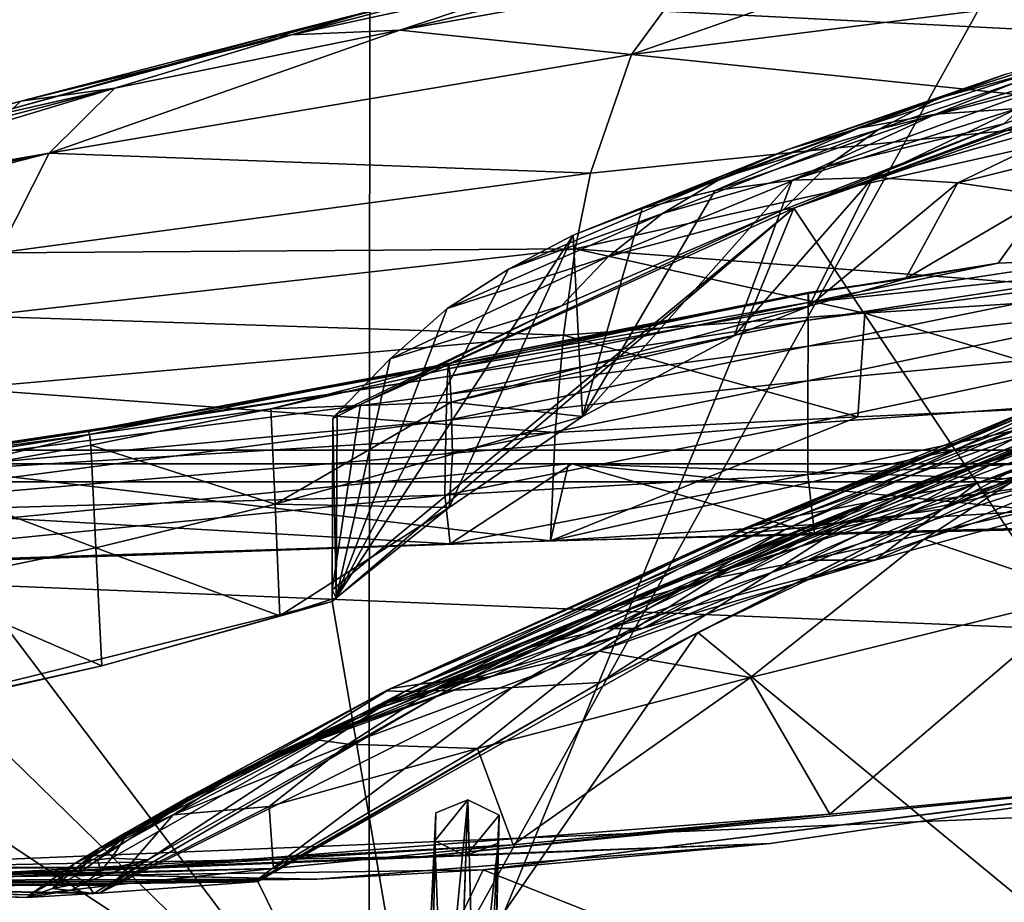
# Model space of a CAD drawing. Header units: metres. Extents: x 0 to 804, y -808 to 0.
# Tile 66 of 92: x 199 to 253, y -75 to -27. Entities that reach past the tile are written whole.
import ezdxf

# ---------------------------------------------------------------- set-up
doc = ezdxf.new("R2010")
doc.units = ezdxf.units.M

msp = doc.modelspace()

# ---------------------------------------------------------------- linework, layer by layer
at = {"layer": 'None0'}
for points in [[(743.104004, -37.838261, 2063.059814), (745.330872, -34.448139, 2063.059814), (34.402058, -4.519207, 2063.059814)], [(745.330872, -34.448139, 2063.059814), (748.720947, -32.221325, 2063.059814), (34.402058, -4.519207, 2063.059814)], [(34.402058, -4.519207, 2063.059814), (748.720947, -32.221325, 2063.059814), (788.402039, -4.519207, 2063.059814)], [(34.402058, -4.519207, 2063.059814), (64.544334, -51.518902, 2063.059814), (737.401917, -51.518902, 2063.059814)], [(743.104004, -37.838261, 2063.059814), (34.402058, -4.519207, 2063.059814), (737.401917, -51.518902, 2063.059814)], [(788.402039, -4.519207, 163.059708), (748.720947, -32.221325, 163.059708), (34.402058, -4.519207, 163.059708)], [(748.720947, -32.221325, 163.059708), (745.330872, -34.448139, 163.059708), (34.402058, -4.519207, 163.059708)], [(34.402058, -4.519207, 163.059708), (745.330872, -34.448139, 163.059708), (743.104004, -37.838261, 163.059708)], [(34.402058, -4.519207, 163.059708), (743.104004, -37.838261, 163.059708), (737.401917, -51.518902, 163.059708)], [(737.401917, -51.518902, 163.059708), (64.544334, -51.518902, 163.059708), (34.402058, -4.519207, 163.059708)], [(218.649078, -26.763483, 1607.814331), (218.58223, -86.707924, 1606.244751), (256.348969, -18.718821, 1608.025146)], [(218.58223, -86.707924, 1606.244751), (277.718262, -94.654442, 1606.036621), (256.348969, -18.718821, 1608.025146)], [(235.975647, -24.98777, 1823.203125), (251.745193, -22.545198, 1824.050781), (232.963272, -29.139597, 1876.826904)], [(251.745193, -22.545198, 1824.050781), (265.124786, -25.040169, 1878.77002), (232.963272, -29.139597, 1876.826904)], [(229.278351, -24.819016, 1715.249512), (239.751648, -23.093576, 1769.477905), (220.290787, -27.794302, 1822.262939)], [(220.290787, -27.794302, 1822.262939), (239.751648, -23.093576, 1769.477905), (235.975647, -24.98777, 1823.203125)], [(213.052689, -28.184273, 1609.904419), (227.079117, -24.69672, 1610.106323), (214.364761, -28.054518, 1714.703613)], [(227.079117, -24.69672, 1610.106323), (213.052689, -28.184273, 1609.904419), (218.649078, -26.763483, 1607.814331)], [(227.079117, -24.69672, 1610.106323), (229.278351, -24.819016, 1715.249512), (214.364761, -28.054518, 1714.703613)], [(214.364761, -28.054518, 1714.703613), (229.278351, -24.819016, 1715.249512), (220.290787, -27.794302, 1822.262939)], [(235.975647, -24.98777, 1823.203125), (232.963272, -29.139597, 1876.826904), (220.290787, -27.794302, 1822.262939)], [(232.963272, -29.139597, 1876.826904), (265.124786, -25.040169, 1878.77002), (263.336761, -32.278755, 1932.462891)], [(267.435608, -28.200781, 618.244812), (241.829666, -37.533306, 618.489197), (277.596069, -25.002136, 615.500366)], [(241.829666, -37.533306, 618.489197), (265.549408, -28.684767, 615.678772), (277.596069, -25.002136, 615.500366)], [(218.649078, -26.763483, 1607.814331), (181.734879, -37.897289, 1607.522339), (218.58223, -86.707924, 1606.244751)], [(218.649078, -26.763483, 1607.814331), (199.112656, -32.082222, 1609.683472), (181.734879, -37.897289, 1607.522339)], [(213.052689, -28.184273, 1609.904419), (199.112656, -32.082222, 1609.683472), (218.649078, -26.763483, 1607.814331)], [(204.697021, -30.963556, 1821.230225), (220.290787, -27.794302, 1822.262939), (201.103622, -34.517273, 1874.442505)], [(220.290787, -27.794302, 1822.262939), (232.963272, -29.139597, 1876.826904), (201.103622, -34.517273, 1874.442505)], [(214.364761, -28.054518, 1714.703613), (220.290787, -27.794302, 1822.262939), (204.697021, -30.963556, 1821.230225)], [(258.411804, -29.125168, 563.822021), (249.718109, -31.540806, 538.051392), (261.740234, -27.692135, 537.606567)], [(261.740234, -27.692135, 537.606567), (249.718109, -31.540806, 538.051392), (253.372681, -30.22637, 512.078308)], [(199.112656, -32.082222, 1609.683472), (213.052689, -28.184273, 1609.904419), (199.558136, -31.681221, 1714.107422)], [(213.052689, -28.184273, 1609.904419), (214.364761, -28.054518, 1714.703613), (199.558136, -31.681221, 1714.107422)], [(199.558136, -31.681221, 1714.107422), (214.364761, -28.054518, 1714.703613), (204.697021, -30.963556, 1821.230225)], [(241.829666, -37.533306, 618.489197), (267.435608, -28.200781, 618.244812), (280.103149, -94.914627, 619.99176)], [(241.829666, -37.533306, 618.489197), (253.32074, -32.92218, 615.881531), (265.549408, -28.684767, 615.678772)], [(257.423431, -29.286085, 486.218231), (249.578598, -32.402069, 461.312286), (261.868958, -28.725321, 460.475372)], [(261.868958, -28.725321, 460.475372), (249.578598, -32.402069, 461.312286), (254.076324, -32.091755, 435.765167)], [(265.549408, -28.684767, 615.678772), (253.32074, -32.92218, 615.881531), (255.561829, -30.893574, 590.153748)], [(201.103622, -34.517273, 1874.442505), (232.963272, -29.139597, 1876.826904), (230.716278, -35.62178, 1930.227783)], [(232.963272, -29.139597, 1876.826904), (263.336761, -32.278755, 1932.462891), (230.716278, -35.62178, 1930.227783)], [(253.372681, -30.22637, 512.078308), (245.386581, -33.158413, 486.960266), (257.423431, -29.286085, 486.218231)], [(257.423431, -29.286085, 486.218231), (245.386581, -33.158413, 486.960266), (249.578598, -32.402069, 461.312286)], [(255.561829, -30.893574, 590.153748), (246.461044, -33.224522, 564.132813), (258.411804, -29.125168, 563.822021)], [(258.411804, -29.125168, 563.822021), (246.461044, -33.224522, 564.132813), (249.718109, -31.540806, 538.051392)], [(249.718109, -31.540806, 538.051392), (241.50145, -34.316963, 512.705444), (253.372681, -30.22637, 512.078308)], [(253.372681, -30.22637, 512.078308), (241.50145, -34.316963, 512.705444), (245.386581, -33.158413, 486.960266)], [(201.103622, -34.517273, 1874.442505), (171.586929, -39.607418, 1845.257935), (204.697021, -30.963556, 1821.230225)], [(171.586929, -39.607418, 1845.257935), (189.200775, -34.494038, 1820.105103), (204.697021, -30.963556, 1821.230225)], [(204.697021, -30.963556, 1821.230225), (189.200775, -34.494038, 1820.105103), (199.558136, -31.681221, 1714.107422)], [(253.32074, -32.92218, 615.881531), (243.602676, -35.272408, 590.318176), (255.561829, -30.893574, 590.153748)], [(255.561829, -30.893574, 590.153748), (243.602676, -35.272408, 590.318176), (246.461044, -33.224522, 564.132813)], [(189.200775, -34.494038, 1820.105103), (184.868225, -35.696545, 1713.461182), (199.558136, -31.681221, 1714.107422)], [(199.558136, -31.681221, 1714.107422), (184.868225, -35.696545, 1713.461182), (199.112656, -32.082222, 1609.683472)], [(246.461044, -33.224522, 564.132813), (237.92395, -35.874908, 538.545532), (249.718109, -31.540806, 538.051392)], [(249.718109, -31.540806, 538.051392), (237.92395, -35.874908, 538.545532), (241.50145, -34.316963, 512.705444)], [(230.716278, -35.62178, 1930.227783), (263.336761, -32.278755, 1932.462891), (229.880264, -39.752583, 1956.806641)], [(263.336761, -32.278755, 1932.462891), (262.230164, -42.215172, 1985.746338), (229.880264, -39.752583, 1956.806641)], [(249.578598, -32.402069, 461.312286), (241.742996, -36.001438, 437.958038), (254.076324, -32.091755, 435.765167)], [(254.076324, -32.091755, 435.765167), (241.742996, -36.001438, 437.958038), (246.167831, -35.85994, 412.487915)], [(254.076324, -32.091755, 435.765167), (246.167831, -35.85994, 412.487915), (258.878021, -32.257198, 410.323669)], [(246.167831, -35.85994, 412.487915), (250.809601, -36.141037, 387.058319), (258.878021, -32.257198, 410.323669)], [(258.878021, -32.257198, 410.323669), (250.809601, -36.141037, 387.058319), (263.981689, -32.890076, 384.991852)], [(245.386581, -33.158413, 486.960266), (237.535645, -36.559338, 463.460327), (249.578598, -32.402069, 461.312286)], [(249.578598, -32.402069, 461.312286), (237.535645, -36.559338, 463.460327), (241.742996, -36.001438, 437.958038)], [(241.50145, -34.316963, 512.705444), (233.546188, -37.553387, 488.983032), (245.386581, -33.158413, 486.960266)], [(245.386581, -33.158413, 486.960266), (233.546188, -37.553387, 488.983032), (237.535645, -36.559338, 463.460327)], [(243.602676, -35.272408, 590.318176), (234.654755, -37.8297, 564.478149), (246.461044, -33.224522, 564.132813)], [(246.461044, -33.224522, 564.132813), (234.654755, -37.8297, 564.478149), (237.92395, -35.874908, 538.545532)], [(253.32074, -32.92218, 615.881531), (241.248566, -37.618626, 616.103516), (243.602676, -35.272408, 590.318176)], [(241.248566, -37.618626, 616.103516), (253.32074, -32.92218, 615.881531), (241.829666, -37.533306, 618.489197)], [(250.809601, -36.141037, 387.058319), (255.667648, -36.853851, 361.677277), (263.981689, -32.890076, 384.991852)], [(237.92395, -35.874908, 538.545532), (229.774948, -39.008373, 514.513794), (241.50145, -34.316963, 512.705444)], [(241.50145, -34.316963, 512.705444), (229.774948, -39.008373, 514.513794), (233.546188, -37.553387, 488.983032)], [(167.797928, -43.065769, 1897.9552), (169.583389, -41.164787, 1871.617065), (201.103622, -34.517273, 1874.442505)], [(167.797928, -43.065769, 1897.9552), (201.103622, -34.517273, 1874.442505), (198.339661, -39.971333, 1927.494385)], [(169.583389, -41.164787, 1871.617065), (171.586929, -39.607418, 1845.257935), (201.103622, -34.517273, 1874.442505)], [(201.103622, -34.517273, 1874.442505), (230.716278, -35.62178, 1930.227783), (198.339661, -39.971333, 1927.494385)], [(241.248566, -37.618626, 616.103516), (231.694473, -40.178661, 590.501038), (243.602676, -35.272408, 590.318176)], [(243.602676, -35.272408, 590.318176), (231.694473, -40.178661, 590.501038), (234.654755, -37.8297, 564.478149)], [(230.716278, -35.62178, 1930.227783), (229.880264, -39.752583, 1956.806641), (198.339661, -39.971333, 1927.494385)], [(234.654755, -37.8297, 564.478149), (226.220749, -40.867779, 540.050842), (237.92395, -35.874908, 538.545532)], [(237.92395, -35.874908, 538.545532), (226.220749, -40.867779, 540.050842), (229.774948, -39.008373, 514.513794)], [(238.570755, -44.518494, 456.513367), (241.742996, -36.001438, 437.958038), (230.268311, -48.916824, 510.466858)], [(241.742996, -36.001438, 437.958038), (237.535645, -36.559338, 463.460327), (230.268311, -48.916824, 510.466858)], [(242.681915, -42.896, 431.963501), (246.167831, -35.85994, 412.487915), (238.570755, -44.518494, 456.513367)], [(246.167831, -35.85994, 412.487915), (241.742996, -36.001438, 437.958038), (238.570755, -44.518494, 456.513367)], [(250.809601, -36.141037, 387.058319), (246.167831, -35.85994, 412.487915), (242.681915, -42.896, 431.963501)], [(230.268311, -48.916824, 510.466858), (237.535645, -36.559338, 463.460327), (233.546188, -37.553387, 488.983032)], [(247.93425, -41.389259, 402.273071), (250.809601, -36.141037, 387.058319), (242.681915, -42.896, 431.963501)], [(255.667648, -36.853851, 361.677277), (250.809601, -36.141037, 387.058319), (247.93425, -41.389259, 402.273071)], [(253.009842, -40.549961, 375.109833), (255.667648, -36.853851, 361.677277), (247.93425, -41.389259, 402.273071)], [(253.009842, -40.549961, 375.109833), (258.345215, -40.327885, 347.947815), (255.667648, -36.853851, 361.677277)], [(221.425644, -87.165344, 619.788818), (216.586395, -59.037418, 619.052307), (241.829666, -37.533306, 618.489197)], [(241.829666, -37.533306, 618.489197), (216.586395, -59.037418, 619.052307), (216.588089, -58.401325, 619.035645)], [(218.138321, -48.277084, 618.770508), (241.829666, -37.533306, 618.489197), (216.588089, -58.401325, 619.035645)], [(218.138321, -48.277084, 618.770508), (241.248566, -37.618626, 616.103516), (241.829666, -37.533306, 618.489197)], [(229.121277, -42.873604, 616.348938), (241.248566, -37.618626, 616.103516), (218.138321, -48.277084, 618.770508)], [(280.103149, -94.914627, 619.99176), (221.425644, -87.165344, 619.788818), (241.829666, -37.533306, 618.489197)], [(241.248566, -37.618626, 616.103516), (229.121277, -42.873604, 616.348938), (231.694473, -40.178661, 590.501038)], [(230.268311, -48.916824, 510.466858), (233.546188, -37.553387, 488.983032), (229.774948, -39.008373, 514.513794)], [(181.734879, -37.897289, 1607.522339), (173.124451, -42.32756, 1607.405762), (218.58223, -86.707924, 1606.244751)], [(231.694473, -40.178661, 590.501038), (222.881256, -43.012886, 565.600281), (234.654755, -37.8297, 564.478149)], [(234.654755, -37.8297, 564.478149), (222.881256, -43.012886, 565.600281), (226.220749, -40.867779, 540.050842)], [(222.984344, -53.908558, 564.284973), (229.774948, -39.008373, 514.513794), (216.81163, -58.845585, 616.968811)], [(229.774948, -39.008373, 514.513794), (226.220749, -40.867779, 540.050842), (216.81163, -58.845585, 616.968811)], [(222.984344, -53.908558, 564.284973), (230.268311, -48.916824, 510.466858), (229.774948, -39.008373, 514.513794)], [(197.269211, -43.431789, 1953.928833), (229.880264, -39.752583, 1956.806641), (229.236099, -44.48011, 1983.284302)], [(229.880264, -39.752583, 1956.806641), (197.269211, -43.431789, 1953.928833), (198.339661, -39.971333, 1927.494385)], [(229.236099, -44.48011, 1983.284302), (229.880264, -39.752583, 1956.806641), (245.713181, -43.2673, 1984.58252)], [(229.880264, -39.752583, 1956.806641), (262.230164, -42.215172, 1985.746338), (245.713181, -43.2673, 1984.58252)], [(229.121277, -42.873604, 616.348938), (219.760498, -45.777775, 591.108643), (231.694473, -40.178661, 590.501038)], [(231.694473, -40.178661, 590.501038), (219.760498, -45.777775, 591.108643), (222.881256, -43.012886, 565.600281)], [(262.422302, -40.610714, 328.037292), (258.345215, -40.327885, 347.947815), (242.616577, -42.700409, 348.747528)], [(258.345215, -40.327885, 347.947815), (253.009842, -40.549961, 375.109833), (242.616577, -42.700409, 348.747528)], [(216.81163, -58.845585, 616.968811), (226.220749, -40.867779, 540.050842), (222.881256, -43.012886, 565.600281)], [(262.431183, -41.039036, 320.841644), (262.422302, -40.610714, 328.037292), (242.61438, -43.665421, 321.927307)], [(262.422302, -40.610714, 328.037292), (242.616577, -42.700409, 348.747528), (242.61438, -43.665421, 321.927307)], [(242.616577, -42.700409, 348.747528), (253.009842, -40.549961, 375.109833), (242.618774, -42.194565, 375.609222)], [(253.009842, -40.549961, 375.109833), (247.93425, -41.389259, 402.273071), (242.618774, -42.194565, 375.609222)], [(262.431183, -41.039036, 320.841644), (242.61438, -43.665421, 321.927307), (242.612167, -45.088509, 295.158417)], [(242.612167, -45.088509, 295.158417), (262.448181, -42.827347, 293.983368), (262.431183, -41.039036, 320.841644)], [(242.618774, -42.194565, 375.609222), (247.93425, -41.389259, 402.273071), (242.620972, -42.148407, 402.502502)], [(247.93425, -41.389259, 402.273071), (242.681915, -42.896, 431.963501), (242.620972, -42.148407, 402.502502)], [(275.362854, -43.6642, 1122.279053), (284.882111, -41.942944, 1178.865479), (251.839661, -52.571098, 1122.270264)], [(284.882111, -41.942944, 1178.865479), (259.213684, -51.380821, 1178.73584), (251.839661, -52.571098, 1122.270264)], [(218.58223, -86.707924, 1606.244751), (173.124451, -42.32756, 1607.405762), (160.287186, -75.761993, 1606.531372)], [(222.973862, -46.019096, 376.626343), (222.936157, -46.162441, 349.872986), (242.618774, -42.194565, 375.609222)], [(222.936157, -46.162441, 349.872986), (242.616577, -42.700409, 348.747528), (242.618774, -42.194565, 375.609222)], [(242.618774, -42.194565, 375.609222), (242.620972, -42.148407, 402.502502), (222.973862, -46.019096, 376.626343)], [(242.620972, -42.148407, 402.502502), (223.011551, -46.300762, 403.408875), (222.973862, -46.019096, 376.626343)], [(242.620972, -42.148407, 402.502502), (242.681915, -42.896, 431.963501), (223.011551, -46.300762, 403.408875)], [(245.713181, -43.2673, 1984.58252), (262.230164, -42.215172, 1985.746338), (261.932709, -48.197147, 2012.191406)], [(216.81163, -58.845585, 616.968811), (222.881256, -43.012886, 565.600281), (219.760498, -45.777775, 591.108643)], [(229.121277, -42.873604, 616.348938), (216.851288, -48.766026, 616.62146), (219.760498, -45.777775, 591.108643)], [(216.851288, -48.766026, 616.62146), (229.121277, -42.873604, 616.348938), (218.138321, -48.277084, 618.770508)], [(242.61438, -43.665421, 321.927307), (242.616577, -42.700409, 348.747528), (222.898468, -46.73032, 323.15799)], [(242.616577, -42.700409, 348.747528), (222.936157, -46.162441, 349.872986), (222.898468, -46.73032, 323.15799)], [(223.011551, -46.300762, 403.408875), (242.681915, -42.896, 431.963501), (223.086929, -48.142395, 457.024811)], [(223.086929, -48.142395, 457.024811), (242.681915, -42.896, 431.963501), (238.570755, -44.518494, 456.513367)], [(262.46521, -45.102978, 267.190369), (262.448181, -42.827347, 293.983368), (242.60997, -46.968536, 268.450775)], [(262.448181, -42.827347, 293.983368), (242.612167, -45.088509, 295.158417), (242.60997, -46.968536, 268.450775)], [(196.406677, -47.386379, 1980.285522), (197.269211, -43.431789, 1953.928833), (229.236099, -44.48011, 1983.284302)], [(245.343887, -48.947945, 2010.987183), (229.236099, -44.48011, 1983.284302), (245.713181, -43.2673, 1984.58252)], [(261.932709, -48.197147, 2012.191406), (245.343887, -48.947945, 2010.987183), (245.713181, -43.2673, 1984.58252)], [(242.61438, -43.665421, 321.927307), (222.860779, -47.721725, 296.490479), (242.612167, -45.088509, 295.158417)], [(222.898468, -46.73032, 323.15799), (222.860779, -47.721725, 296.490479), (242.61438, -43.665421, 321.927307)], [(251.839661, -52.571098, 1122.270264), (246.159088, -53.564972, 1065.625244), (275.362854, -43.6642, 1122.279053)], [(246.159088, -53.564972, 1065.625244), (267.939758, -45.097912, 1065.63562), (275.362854, -43.6642, 1122.279053)], [(229.236099, -44.48011, 1983.284302), (228.783936, -49.804897, 2009.645752), (196.406677, -47.386379, 1980.285522)], [(238.570755, -44.518494, 456.513367), (230.268311, -48.916824, 510.466858), (223.086929, -48.142395, 457.024811)], [(228.783936, -49.804897, 2009.645752), (229.236099, -44.48011, 1983.284302), (245.343887, -48.947945, 2010.987183)], [(242.60997, -46.968536, 268.450775), (242.612167, -45.088509, 295.158417), (222.82309, -49.135601, 269.879578)], [(242.612167, -45.088509, 295.158417), (222.860779, -47.721725, 296.490479), (222.82309, -49.135601, 269.879578)], [(267.939758, -45.097912, 1065.63562), (242.11586, -54.346607, 1008.777649), (262.524475, -46.222847, 1008.890869)], [(246.159088, -53.564972, 1065.625244), (242.11586, -54.346607, 1008.777649), (267.939758, -45.097912, 1065.63562)], [(242.60997, -46.968536, 268.450775), (242.607773, -49.303947, 241.814194), (262.46521, -45.102978, 267.190369)], [(242.607773, -49.303947, 241.814194), (262.482208, -47.864288, 240.47316), (262.46521, -45.102978, 267.190369)], [(249.947723, -53.998867, 662.213379), (268.628357, -45.726032, 662.584045), (263.178314, -46.692596, 720.439819)], [(249.947723, -53.998867, 662.213379), (261.529694, -48.802887, 660.035828), (268.628357, -45.726032, 662.584045)], [(203.251266, -49.700634, 351.130951), (222.973862, -46.019096, 376.626343), (203.320206, -49.907318, 377.763184)], [(222.936157, -46.162441, 349.872986), (222.973862, -46.019096, 376.626343), (203.251266, -49.700634, 351.130951)], [(222.898468, -46.73032, 323.15799), (222.936157, -46.162441, 349.872986), (203.251266, -49.700634, 351.130951)], [(203.320206, -49.907318, 377.763184), (222.973862, -46.019096, 376.626343), (213.235535, -48.503475, 403.902069)], [(222.973862, -46.019096, 376.626343), (223.011551, -46.300762, 403.408875), (213.235535, -48.503475, 403.902069)], [(213.235535, -48.503475, 403.902069), (223.011551, -46.300762, 403.408875), (223.086929, -48.142395, 457.024811)], [(216.851288, -48.766026, 616.62146), (216.81163, -58.845585, 616.968811), (219.760498, -45.777775, 591.108643)], [(242.11586, -54.346607, 1008.777649), (239.648453, -54.899479, 951.680603), (262.524475, -46.222847, 1008.890869)], [(239.648453, -54.899479, 951.680603), (259.020416, -47.016838, 951.948608), (262.524475, -46.222847, 1008.890869)], [(222.860779, -47.721725, 296.490479), (222.898468, -46.73032, 323.15799), (183.258057, -52.801323, 299.624786)], [(183.258057, -52.801323, 299.624786), (222.898468, -46.73032, 323.15799), (183.393112, -52.635166, 352.521271)], [(222.898468, -46.73032, 323.15799), (203.251266, -49.700634, 351.130951), (183.393112, -52.635166, 352.521271)], [(238.360626, -57.246353, 1279.710571), (257.506775, -49.152481, 1328.794556), (264.767548, -46.683899, 1376.425293)], [(264.767548, -46.683899, 1376.425293), (259.323273, -49.328117, 1376.00415), (238.360626, -57.246353, 1279.710571)], [(244.926193, -54.680893, 720.062378), (249.947723, -53.998867, 662.213379), (263.178314, -46.692596, 720.439819)], [(244.926193, -54.680893, 720.062378), (263.178314, -46.692596, 720.439819), (259.457581, -47.304928, 779.072327)], [(228.783936, -49.804897, 2009.645752), (195.752228, -51.836338, 2006.551758), (196.406677, -47.386379, 1980.285522)], [(222.82309, -49.135601, 269.879578), (222.785385, -50.970516, 243.334351), (242.60997, -46.968536, 268.450775)], [(222.785385, -50.970516, 243.334351), (242.607773, -49.303947, 241.814194), (242.60997, -46.968536, 268.450775)], [(239.648453, -54.899479, 951.680603), (238.717804, -55.213818, 894.298889), (259.020416, -47.016838, 951.948608)], [(238.717804, -55.213818, 894.298889), (257.367035, -47.466808, 894.723267), (259.020416, -47.016838, 951.948608)], [(241.365311, -55.104694, 778.537842), (259.457581, -47.304928, 779.072327), (257.520477, -47.56395, 837.130737)], [(241.365311, -55.104694, 778.537842), (244.926193, -54.680893, 720.062378), (259.457581, -47.304928, 779.072327)], [(222.82309, -49.135601, 269.879578), (222.860779, -47.721725, 296.490479), (183.258057, -52.801323, 299.624786)], [(238.717804, -55.213818, 894.298889), (239.295349, -55.283051, 836.599487), (257.367035, -47.466808, 894.723267)], [(239.295349, -55.283051, 836.599487), (257.520477, -47.56395, 837.130737), (257.367035, -47.466808, 894.723267)], [(239.295349, -55.283051, 836.599487), (241.365311, -55.104694, 778.537842), (257.520477, -47.56395, 837.130737)], [(242.607773, -49.303947, 241.814194), (242.605576, -52.093094, 215.258438), (262.482208, -47.864288, 240.47316)], [(242.605576, -52.093094, 215.258438), (262.499207, -51.109505, 213.842178), (262.482208, -47.864288, 240.47316)], [(223.086929, -48.142395, 457.024811), (213.467758, -53.710846, 510.903503), (213.235535, -48.503475, 403.902069)], [(223.086929, -48.142395, 457.024811), (223.162323, -50.980717, 510.656555), (213.467758, -53.710846, 510.903503)], [(216.613174, -49.042706, 618.790588), (218.138321, -48.277084, 618.770508), (216.588089, -58.401325, 619.035645)], [(218.138321, -48.277084, 618.770508), (216.613174, -49.042706, 618.790588), (216.851288, -48.766026, 616.62146)], [(230.268311, -48.916824, 510.466858), (223.162323, -50.980717, 510.656555), (223.086929, -48.142395, 457.024811)], [(295.156006, -54.164406, 2040.5354), (228.524063, -55.725853, 2035.875732), (261.932709, -48.197147, 2012.191406)], [(228.524063, -55.725853, 2035.875732), (245.343887, -48.947945, 2010.987183), (261.932709, -48.197147, 2012.191406)], [(213.235535, -48.503475, 403.902069), (203.38913, -50.50024, 404.421967), (203.320206, -49.907318, 377.763184)], [(213.467758, -53.710846, 510.903503), (203.38913, -50.50024, 404.421967), (213.235535, -48.503475, 403.902069)], [(216.851288, -48.766026, 616.62146), (216.613174, -49.042706, 618.790588), (216.81163, -58.845585, 616.968811)], [(230.268311, -48.916824, 510.466858), (222.984344, -53.908558, 564.284973), (223.162323, -50.980717, 510.656555)], [(228.524063, -55.725853, 2035.875732), (228.783936, -49.804897, 2009.645752), (245.343887, -48.947945, 2010.987183)], [(236.577499, -60.736385, 659.723389), (261.529694, -48.802887, 660.035828), (249.947723, -53.998867, 662.213379)], [(277.718231, -94.654434, 658.835205), (261.529694, -48.802887, 660.035828), (236.577499, -60.736385, 659.723389)], [(254.047714, -52.31377, 1375.58313), (270.750092, -48.540432, 1470.142578), (248.963715, -55.629524, 1375.161987)], [(270.750092, -48.540432, 1470.142578), (257.866852, -58.659721, 1469.44043), (248.963715, -55.629524, 1375.161987)], [(183.258057, -52.801323, 299.624786), (183.123016, -54.332413, 246.911255), (222.82309, -49.135601, 269.879578)], [(183.123016, -54.332413, 246.911255), (222.785385, -50.970516, 243.334351), (222.82309, -49.135601, 269.879578)], [(216.613174, -49.042706, 618.790588), (216.588089, -58.401325, 619.035645), (216.81163, -58.845585, 616.968811)], [(222.785385, -50.970516, 243.334351), (222.747696, -53.224937, 216.863876), (242.607773, -49.303947, 241.814194)], [(222.747696, -53.224937, 216.863876), (242.605576, -52.093094, 215.258438), (242.607773, -49.303947, 241.814194)], [(245.981277, -53.587872, 1280.333496), (257.506775, -49.152481, 1328.794556), (238.360626, -57.246353, 1279.710571)], [(259.323273, -49.328117, 1376.00415), (254.047714, -52.31377, 1375.58313), (238.360626, -57.246353, 1279.710571)], [(253.931808, -50.836445, 1280.956421), (257.506775, -49.152481, 1328.794556), (245.981277, -53.587872, 1280.333496)], [(248.831696, -53.605236, 1232.391602), (255.535645, -52.643673, 1232.833496), (262.096832, -49.020161, 1281.579346)], [(253.931808, -50.836445, 1280.956421), (248.831696, -53.605236, 1232.391602), (262.096832, -49.020161, 1281.579346)], [(183.393112, -52.635166, 352.521271), (203.251266, -49.700634, 351.130951), (203.320206, -49.907318, 377.763184)], [(183.393112, -52.635166, 352.521271), (203.320206, -49.907318, 377.763184), (183.460648, -53.066143, 379.019653)], [(183.460648, -53.066143, 379.019653), (203.320206, -49.907318, 377.763184), (193.482376, -52.280144, 404.968475)], [(203.320206, -49.907318, 377.763184), (203.38913, -50.50024, 404.421967), (193.482376, -52.280144, 404.968475)], [(195.752228, -51.836338, 2006.551758), (228.783936, -49.804897, 2009.645752), (228.524063, -55.725853, 2035.875732)], [(193.482376, -52.280144, 404.968475), (203.38913, -50.50024, 404.421967), (203.664856, -56.101048, 511.163818)], [(203.38913, -50.50024, 404.421967), (213.467758, -53.710846, 510.903503), (203.664856, -56.101048, 511.163818)], [(222.747696, -53.224937, 216.863876), (222.785385, -50.970516, 243.334351), (183.123016, -54.332413, 246.911255)], [(223.162323, -50.980717, 510.656555), (222.984344, -53.908558, 564.284973), (213.467758, -53.710846, 510.903503)], [(248.831696, -53.605236, 1232.391602), (253.931808, -50.836445, 1280.956421), (242.225098, -55.284916, 1231.949829)], [(242.225098, -55.284916, 1231.949829), (253.931808, -50.836445, 1280.956421), (245.981277, -53.587872, 1280.333496)], [(242.605576, -52.093094, 215.258438), (242.965576, -55.324387, 188.764526), (262.499207, -51.109505, 213.842178)], [(242.965576, -55.324387, 188.764526), (262.910919, -54.825188, 187.280441), (262.499207, -51.109505, 213.842178)], [(737.401917, -51.518902, 163.059708), (396.130096, -51.518902, 182.490662), (64.544334, -51.518902, 163.059708)], [(396.130096, -51.518902, 182.490662), (312.807922, -51.518902, 184.444412), (64.544334, -51.518902, 163.059708)], [(64.544334, -51.518902, 163.059708), (312.807922, -51.518902, 184.444412), (229.716583, -51.518902, 189.861313)], [(229.716583, -51.518902, 189.861313), (147.070816, -51.518902, 198.713211), (64.544334, -51.518902, 163.059708)], [(162.643372, -51.518902, 2029.060913), (229.516266, -51.518902, 2035.961548), (64.544334, -51.518902, 2063.059814)], [(229.516266, -51.518902, 2035.961548), (296.583313, -51.518902, 2040.610718), (64.544334, -51.518902, 2063.059814)], [(64.544334, -51.518902, 2063.059814), (296.583313, -51.518902, 2040.610718), (363.768707, -51.518902, 2043.003296)], [(363.768707, -51.518902, 2043.003296), (430.996582, -51.518902, 2043.136353), (64.544334, -51.518902, 2063.059814)], [(430.996582, -51.518902, 2043.136353), (737.401917, -51.518902, 2063.059814), (64.544334, -51.518902, 2063.059814)], [(229.716583, -51.518902, 189.861313), (223.037521, -55.894699, 190.447845), (147.070816, -51.518902, 198.713211)], [(223.037521, -55.894699, 190.447845), (183.245438, -57.188892, 194.411057), (147.070816, -51.518902, 198.713211)], [(228.524063, -55.725853, 2035.875732), (229.516266, -51.518902, 2035.961548), (162.148758, -58.017933, 2029.001343)], [(229.516266, -51.518902, 2035.961548), (162.643372, -51.518902, 2029.060913), (162.148758, -58.017933, 2029.001343)], [(242.965576, -55.324387, 188.764526), (223.037521, -55.894699, 190.447845), (229.716583, -51.518902, 189.861313)], [(295.156006, -54.164406, 2040.5354), (296.583313, -51.518902, 2040.610718), (228.524063, -55.725853, 2035.875732)], [(296.583313, -51.518902, 2040.610718), (229.516266, -51.518902, 2035.961548), (228.524063, -55.725853, 2035.875732)], [(262.910919, -54.825188, 187.280441), (242.965576, -55.324387, 188.764526), (229.716583, -51.518902, 189.861313)], [(262.910919, -54.825188, 187.280441), (229.716583, -51.518902, 189.861313), (302.844818, -54.03294, 184.910767)], [(229.716583, -51.518902, 189.861313), (312.807922, -51.518902, 184.444412), (302.844818, -54.03294, 184.910767)], [(262.644775, -52.315422, 1234.646362), (246.25827, -56.783516, 1176.829346), (259.213684, -51.380821, 1178.73584)], [(259.213684, -51.380821, 1178.73584), (246.25827, -56.783516, 1176.829346), (251.839661, -52.571098, 1122.270264)], [(162.148758, -58.017933, 2029.001343), (195.752228, -51.836338, 2006.551758), (228.524063, -55.725853, 2035.875732)], [(222.747696, -53.224937, 216.863876), (223.037521, -55.894699, 190.447845), (242.605576, -52.093094, 215.258438)], [(223.037521, -55.894699, 190.447845), (242.965576, -55.324387, 188.764526), (242.605576, -52.093094, 215.258438)], [(203.664856, -56.101048, 511.163818), (193.768616, -58.134949, 511.437469), (193.482376, -52.280144, 404.968475)], [(238.360626, -57.246353, 1279.710571), (254.047714, -52.31377, 1375.58313), (231.178329, -61.76297, 1279.087769)], [(231.178329, -61.76297, 1279.087769), (254.047714, -52.31377, 1375.58313), (248.963715, -55.629524, 1375.161987)], [(246.25827, -56.783516, 1176.829346), (233.563232, -60.515148, 1123.090454), (251.839661, -52.571098, 1122.270264)], [(251.839661, -52.571098, 1122.270264), (233.563232, -60.515148, 1123.090454), (246.159088, -53.564972, 1065.625244)], [(246.25827, -56.783516, 1176.829346), (262.644775, -52.315422, 1234.646362), (242.606201, -56.790329, 1183.1073)], [(242.606201, -56.790329, 1183.1073), (262.644775, -52.315422, 1234.646362), (255.535645, -52.643673, 1232.833496)], [(242.606201, -56.790329, 1183.1073), (255.535645, -52.643673, 1232.833496), (248.831696, -53.605236, 1232.391602)], [(183.123016, -54.332413, 246.911255), (183.245438, -57.188892, 194.411057), (222.747696, -53.224937, 216.863876)], [(183.245438, -57.188892, 194.411057), (223.037521, -55.894699, 190.447845), (222.747696, -53.224937, 216.863876)], [(213.467758, -53.710846, 510.903503), (213.724609, -59.825218, 617.020447), (203.664856, -56.101048, 511.163818)], [(213.467758, -53.710846, 510.903503), (222.984344, -53.908558, 564.284973), (213.724609, -59.825218, 617.020447)], [(224.231384, -63.236019, 1065.612671), (221.357208, -63.559124, 1008.643982), (246.159088, -53.564972, 1065.625244)], [(221.357208, -63.559124, 1008.643982), (242.11586, -54.346607, 1008.777649), (246.159088, -53.564972, 1065.625244)], [(246.159088, -53.564972, 1065.625244), (225.259933, -63.158981, 1080.927124), (224.231384, -63.236019, 1065.612671)], [(233.563232, -60.515148, 1123.090454), (225.259933, -63.158981, 1080.927124), (246.159088, -53.564972, 1065.625244)], [(242.225098, -55.284916, 1231.949829), (245.981277, -53.587872, 1280.333496), (235.798859, -57.667873, 1231.508057)], [(235.798859, -57.667873, 1231.508057), (245.981277, -53.587872, 1280.333496), (238.360626, -57.246353, 1279.710571)], [(237.281235, -57.801277, 1182.860107), (242.606201, -56.790329, 1183.1073), (248.831696, -53.605236, 1232.391602)], [(237.281235, -57.801277, 1182.860107), (248.831696, -53.605236, 1232.391602), (242.225098, -55.284916, 1231.949829)], [(222.984344, -53.908558, 564.284973), (216.81163, -58.845585, 616.968811), (213.724609, -59.825218, 617.020447)], [(221.357208, -63.559124, 1008.643982), (219.794403, -63.792526, 951.365112), (242.11586, -54.346607, 1008.777649)], [(219.794403, -63.792526, 951.365112), (239.648453, -54.899479, 951.680603), (242.11586, -54.346607, 1008.777649)], [(231.251068, -63.469284, 661.791809), (249.947723, -53.998867, 662.213379), (244.926193, -54.680893, 720.062378)], [(231.251068, -63.469284, 661.791809), (236.577499, -60.736385, 659.723389), (249.947723, -53.998867, 662.213379)], [(219.794403, -63.792526, 951.365112), (219.528961, -63.930351, 893.799927), (239.648453, -54.899479, 951.680603)], [(219.528961, -63.930351, 893.799927), (238.717804, -55.213818, 894.298889), (239.648453, -54.899479, 951.680603)], [(226.4272, -63.743515, 719.618958), (231.251068, -63.469284, 661.791809), (244.926193, -54.680893, 720.062378)], [(226.4272, -63.743515, 719.618958), (244.926193, -54.680893, 720.062378), (241.365311, -55.104694, 778.537842)], [(219.528961, -63.930351, 893.799927), (220.550034, -63.968651, 835.97522), (238.717804, -55.213818, 894.298889)], [(220.550034, -63.968651, 835.97522), (239.295349, -55.283051, 836.599487), (238.717804, -55.213818, 894.298889)], [(220.550034, -63.968651, 835.97522), (222.85054, -63.905933, 777.909851), (239.295349, -55.283051, 836.599487)], [(222.85054, -63.905933, 777.909851), (241.365311, -55.104694, 778.537842), (239.295349, -55.283051, 836.599487)], [(222.85054, -63.905933, 777.909851), (226.4272, -63.743515, 719.618958), (241.365311, -55.104694, 778.537842)], [(237.281235, -57.801277, 1182.860107), (242.225098, -55.284916, 1231.949829), (232.05159, -59.326065, 1182.613037)], [(232.05159, -59.326065, 1182.613037), (242.225098, -55.284916, 1231.949829), (235.798859, -57.667873, 1231.508057)], [(231.178329, -61.76297, 1279.087769), (248.963715, -55.629524, 1375.161987), (239.457336, -63.199181, 1374.319824)], [(248.963715, -55.629524, 1375.161987), (257.866852, -58.659721, 1469.44043), (239.457336, -63.199181, 1374.319824)], [(203.664856, -56.101048, 511.163818), (203.979462, -62.564732, 617.173096), (193.768616, -58.134949, 511.437469)], [(213.724609, -59.825218, 617.020447), (203.979462, -62.564732, 617.173096), (203.664856, -56.101048, 511.163818)], [(233.563232, -60.515148, 1123.090454), (246.25827, -56.783516, 1176.829346), (231.579407, -60.513763, 1133.150513)], [(231.579407, -60.513763, 1133.150513), (246.25827, -56.783516, 1176.829346), (242.606201, -56.790329, 1183.1073)], [(231.579407, -60.513763, 1133.150513), (242.606201, -56.790329, 1183.1073), (237.281235, -57.801277, 1182.860107)], [(235.798859, -57.667873, 1231.508057), (238.360626, -57.246353, 1279.710571), (222.092178, -63.866562, 1182.118774)], [(222.092178, -63.866562, 1182.118774), (238.360626, -57.246353, 1279.710571), (231.178329, -61.76297, 1279.087769)], [(203.979462, -62.564732, 617.173096), (194.072372, -64.817017, 617.312622), (193.768616, -58.134949, 511.437469)], [(226.970993, -61.353024, 1182.365845), (235.798859, -57.667873, 1231.508057), (222.092178, -63.866562, 1182.118774)], [(232.05159, -59.326065, 1182.613037), (235.798859, -57.667873, 1231.508057), (226.970993, -61.353024, 1182.365845)], [(227.45401, -61.536526, 1133.087402), (231.579407, -60.513763, 1133.150513), (237.281235, -57.801277, 1182.860107)], [(227.45401, -61.536526, 1133.087402), (237.281235, -57.801277, 1182.860107), (232.05159, -59.326065, 1182.613037)], [(216.81163, -58.845585, 616.968811), (216.588089, -58.401325, 619.035645), (216.586395, -59.037418, 619.052307)], [(257.866852, -58.659721, 1469.44043), (243.803574, -70.67997, 1453.689941), (239.457336, -63.199181, 1374.319824)], [(257.866852, -58.659721, 1469.44043), (265.084991, -68.664879, 1564.066162), (243.803574, -70.67997, 1453.689941)], [(216.586395, -59.037418, 619.052307), (189.124817, -65.864868, 619.231079), (203.979462, -62.564732, 617.173096)], [(216.586395, -59.037418, 619.052307), (221.425644, -87.165344, 619.788818), (189.124817, -65.864868, 619.231079)], [(216.586395, -59.037418, 619.052307), (203.979462, -62.564732, 617.173096), (213.724609, -59.825218, 617.020447)], [(216.81163, -58.845585, 616.968811), (216.586395, -59.037418, 619.052307), (213.724609, -59.825218, 617.020447)], [(227.45401, -61.536526, 1133.087402), (232.05159, -59.326065, 1182.613037), (219.505966, -64.595276, 1132.960938)], [(219.505966, -64.595276, 1132.960938), (232.05159, -59.326065, 1182.613037), (226.970993, -61.353024, 1182.365845)], [(212.52594, -74.353897, 659.36676), (236.577499, -60.736385, 659.723389), (231.251068, -63.469284, 661.791809)], [(218.582199, -86.707916, 659.043274), (236.577499, -60.736385, 659.723389), (212.52594, -74.353897, 659.36676)], [(218.582199, -86.707916, 659.043274), (277.718231, -94.654434, 658.835205), (236.577499, -60.736385, 659.723389)], [(222.454269, -63.795162, 1083.106323), (233.563232, -60.515148, 1123.090454), (231.579407, -60.513763, 1133.150513)], [(222.454269, -63.795162, 1083.106323), (231.579407, -60.513763, 1133.150513), (227.45401, -61.536526, 1133.087402)], [(225.259933, -63.158981, 1080.927124), (233.563232, -60.515148, 1123.090454), (222.454269, -63.795162, 1083.106323)], [(226.970993, -61.353024, 1182.365845), (222.092178, -63.866562, 1182.118774), (219.505966, -64.595276, 1132.960938)], [(160.28714, -75.761986, 659.329895), (102.809464, -61.850685, 659.694153), (221.425644, -87.165344, 619.788818)], [(221.425644, -87.165344, 619.788818), (102.809464, -61.850685, 659.694153), (163.565582, -76.462357, 619.508545)], [(222.092178, -63.866562, 1182.118774), (231.178329, -61.76297, 1279.087769), (217.46489, -66.842659, 1181.871582)], [(231.178329, -61.76297, 1279.087769), (224.538681, -67.079819, 1278.464844), (217.46489, -66.842659, 1181.871582)], [(222.454269, -63.795162, 1083.106323), (227.45401, -61.536526, 1133.087402), (219.350311, -64.794777, 1083.177856)], [(219.350311, -64.794777, 1083.177856), (227.45401, -61.536526, 1133.087402), (219.505966, -64.595276, 1132.960938)], [(224.538681, -67.079819, 1278.464844), (231.178329, -61.76297, 1279.087769), (239.457336, -63.199181, 1374.319824)], [(189.124817, -65.864868, 619.231079), (194.072372, -64.817017, 617.312622), (203.979462, -62.564732, 617.173096)], [(226.4272, -63.743515, 719.618958), (212.345871, -74.367699, 661.310913), (231.251068, -63.469284, 661.791809)], [(212.345871, -74.367699, 661.310913), (212.52594, -74.353897, 659.36676), (231.251068, -63.469284, 661.791809)], [(225.259933, -63.158981, 1080.927124), (214.338715, -67.154045, 1008.617676), (224.231384, -63.236019, 1065.612671)], [(214.338715, -67.154045, 1008.617676), (225.259933, -63.158981, 1080.927124), (215.214005, -66.705231, 1033.103638)], [(224.231384, -63.236019, 1065.612671), (214.338715, -67.154045, 1008.617676), (221.357208, -63.559124, 1008.643982)], [(215.214005, -66.705231, 1033.103638), (225.259933, -63.158981, 1080.927124), (222.454269, -63.795162, 1083.106323)], [(239.457336, -63.199181, 1374.319824), (226.48381, -72.34507, 1341.5625), (224.538681, -67.079819, 1278.464844)], [(239.457336, -63.199181, 1374.319824), (243.803574, -70.67997, 1453.689941), (226.48381, -72.34507, 1341.5625)], [(222.85054, -63.905933, 777.909851), (203.854187, -74.991562, 777.186401), (226.4272, -63.743515, 719.618958)], [(203.854187, -74.991562, 777.186401), (212.345871, -74.367699, 661.310913), (226.4272, -63.743515, 719.618958)], [(206.51265, -73.166542, 782.752502), (203.854187, -74.991562, 777.186401), (222.85054, -63.905933, 777.909851)], [(205.332138, -71.845009, 893.392944), (204.524643, -73.076172, 838.019897), (220.550034, -63.968651, 835.97522)], [(204.524643, -73.076172, 838.019897), (206.51265, -73.166542, 782.752502), (220.550034, -63.968651, 835.97522)], [(208.827148, -69.681061, 953.997986), (205.332138, -71.845009, 893.392944), (219.528961, -63.930351, 893.799927)], [(205.332138, -71.845009, 893.392944), (220.550034, -63.968651, 835.97522), (219.528961, -63.930351, 893.799927)], [(220.550034, -63.968651, 835.97522), (206.51265, -73.166542, 782.752502), (222.85054, -63.905933, 777.909851)], [(214.338715, -67.154045, 1008.617676), (208.827148, -69.681061, 953.997986), (219.794403, -63.792526, 951.365112)], [(208.827148, -69.681061, 953.997986), (219.528961, -63.930351, 893.799927), (219.794403, -63.792526, 951.365112)], [(214.338715, -67.154045, 1008.617676), (219.794403, -63.792526, 951.365112), (221.357208, -63.559124, 1008.643982)], [(215.214005, -66.705231, 1033.103638), (222.454269, -63.795162, 1083.106323), (219.350311, -64.794777, 1083.177856)], [(222.092178, -63.866562, 1182.118774), (215.741623, -66.61174, 1132.897827), (219.505966, -64.595276, 1132.960938)], [(217.46489, -66.842659, 1181.871582), (215.741623, -66.61174, 1132.897827), (222.092178, -63.866562, 1182.118774)], [(219.505966, -64.595276, 1132.960938), (215.741623, -66.61174, 1132.897827), (213.406723, -67.383629, 1083.321045)], [(219.350311, -64.794777, 1083.177856), (219.505966, -64.595276, 1132.960938), (213.406723, -67.383629, 1083.321045)], [(215.214005, -66.705231, 1033.103638), (219.350311, -64.794777, 1083.177856), (212.958267, -67.636421, 1033.23645)], [(212.958267, -67.636421, 1033.23645), (219.350311, -64.794777, 1083.177856), (213.406723, -67.383629, 1083.321045)], [(221.425644, -87.165344, 619.788818), (163.565582, -76.462357, 619.508545), (189.124817, -65.864868, 619.231079)], [(207.881882, -70.715073, 1083.464233), (215.741623, -66.61174, 1132.897827), (217.46489, -66.842659, 1181.871582)], [(207.881882, -70.715073, 1083.464233), (210.587158, -68.959846, 1083.3927), (215.741623, -66.61174, 1132.897827)], [(209.813187, -69.209396, 983.124756), (214.338715, -67.154045, 1008.617676), (215.214005, -66.705231, 1033.103638)], [(209.813187, -69.209396, 983.124756), (215.214005, -66.705231, 1033.103638), (212.958267, -67.636421, 1033.23645)], [(215.741623, -66.61174, 1132.897827), (210.587158, -68.959846, 1083.3927), (213.406723, -67.383629, 1083.321045)], [(213.13707, -70.253654, 1181.624512), (207.881882, -70.715073, 1083.464233), (217.46489, -66.842659, 1181.871582)], [(208.827148, -69.681061, 953.997986), (214.338715, -67.154045, 1008.617676), (209.813187, -69.209396, 983.124756)], [(217.46489, -66.842659, 1181.871582), (224.538681, -67.079819, 1278.464844), (213.13707, -70.253654, 1181.624512)], [(224.538681, -67.079819, 1278.464844), (213.3797, -73.636658, 1228.516968), (213.13707, -70.253654, 1181.624512)], [(226.48381, -72.34507, 1341.5625), (213.3797, -73.636658, 1228.516968), (224.538681, -67.079819, 1278.464844)], [(208.671066, -69.757843, 1033.501953), (208.242294, -70.031509, 983.257935), (212.958267, -67.636421, 1033.23645)], [(212.958267, -67.636421, 1033.23645), (208.242294, -70.031509, 983.257935), (209.813187, -69.209396, 983.124756)], [(213.406723, -67.383629, 1083.321045), (210.587158, -68.959846, 1083.3927), (208.671066, -69.757843, 1033.501953)], [(213.406723, -67.383629, 1083.321045), (208.671066, -69.757843, 1033.501953), (212.958267, -67.636421, 1033.23645)], [(243.803574, -70.67997, 1453.689941), (265.084991, -68.664879, 1564.066162), (221.570923, -72.988396, 1452.46936)], [(265.084991, -68.664879, 1564.066162), (240.536331, -72.270653, 1564.304443), (221.570923, -72.988396, 1452.46936)], [(224.845917, -73.718735, 1566.402588), (265.557587, -68.620758, 1566.300171), (277.738068, -94.656601, 1566.981934)], [(265.557587, -68.620758, 1566.300171), (224.845917, -73.718735, 1566.402588), (265.084991, -68.664879, 1564.066162)], [(224.845917, -73.718735, 1566.402588), (240.536331, -72.270653, 1564.304443), (265.084991, -68.664879, 1564.066162)], [(145.417068, -72.463768, 1606.617676), (130.600632, -68.96978, 1606.709229), (218.605759, -86.711723, 1566.773804)], [(218.605759, -86.711723, 1566.773804), (130.600632, -68.96978, 1606.709229), (160.31427, -75.767815, 1566.487305)], [(203.742493, -73.176216, 883.144043), (205.332138, -71.845009, 893.392944), (209.813187, -69.209396, 983.124756)], [(205.175278, -71.906227, 933.230469), (203.742493, -73.176216, 883.144043), (209.813187, -69.209396, 983.124756)], [(210.587158, -68.959846, 1083.3927), (203.8685, -72.537117, 983.657532), (208.671066, -69.757843, 1033.501953)], [(203.8685, -72.537117, 983.657532), (210.587158, -68.959846, 1083.3927), (207.881882, -70.715073, 1083.464233)], [(208.242294, -70.031509, 983.257935), (205.175278, -71.906227, 933.230469), (209.813187, -69.209396, 983.124756)], [(205.332138, -71.845009, 893.392944), (208.827148, -69.681061, 953.997986), (209.813187, -69.209396, 983.124756)], [(208.671066, -69.757843, 1033.501953), (203.8685, -72.537117, 983.657532), (205.283157, -71.697235, 983.524353)], [(208.242294, -70.031509, 983.257935), (208.671066, -69.757843, 1033.501953), (205.283157, -71.697235, 983.524353)], [(213.3797, -73.636658, 1228.516968), (204.55249, -74.548943, 1114.881104), (213.13707, -70.253654, 1181.624512)], [(213.13707, -70.253654, 1181.624512), (204.55249, -74.548943, 1114.881104), (207.881882, -70.715073, 1083.464233)], [(205.175278, -71.906227, 933.230469), (208.242294, -70.031509, 983.257935), (205.283157, -71.697235, 983.524353)], [(204.55249, -74.548943, 1114.881104), (200.053711, -75.076752, 1001.18335), (207.881882, -70.715073, 1083.464233)], [(207.881882, -70.715073, 1083.464233), (200.053711, -75.076752, 1001.18335), (202.480515, -73.384468, 983.790771)], [(202.480515, -73.384468, 983.790771), (203.8685, -72.537117, 983.657532), (207.881882, -70.715073, 1083.464233)], [(243.803574, -70.67997, 1453.689941), (221.570923, -72.988396, 1452.46936), (206.290909, -73.584869, 1339.773071)], [(226.48381, -72.34507, 1341.5625), (243.803574, -70.67997, 1453.689941), (206.290909, -73.584869, 1339.773071)], [(203.8685, -72.537117, 983.657532), (203.230484, -73.152054, 933.422974), (205.283157, -71.697235, 983.524353)], [(205.283157, -71.697235, 983.524353), (203.230484, -73.152054, 933.422974), (205.175278, -71.906227, 933.230469)], [(203.230484, -73.152054, 933.422974), (203.742493, -73.176216, 883.144043), (205.175278, -71.906227, 933.230469)], [(204.524643, -73.076172, 838.019897), (205.332138, -71.845009, 893.392944), (203.742493, -73.176216, 883.144043)], [(152.845383, -74.13739, 1606.573853), (145.417068, -72.463768, 1606.617676), (218.605759, -86.711723, 1566.773804)], [(213.3797, -73.636658, 1228.516968), (226.48381, -72.34507, 1341.5625), (194.811569, -74.056267, 1226.901855)], [(194.811569, -74.056267, 1226.901855), (226.48381, -72.34507, 1341.5625), (206.290909, -73.584869, 1339.773071)], [(221.570923, -72.988396, 1452.46936), (240.536331, -72.270653, 1564.304443), (199.432404, -73.916031, 1452.43396)], [(240.536331, -72.270653, 1564.304443), (215.766357, -74.224068, 1564.504517), (199.432404, -73.916031, 1452.43396)], [(202.506058, -74.06575, 883.237183), (203.8685, -72.537117, 983.657532), (201.286911, -74.729897, 883.330261)], [(203.8685, -72.537117, 983.657532), (202.480515, -73.384468, 983.790771), (201.286911, -74.729897, 883.330261)], [(202.506058, -74.06575, 883.237183), (203.230484, -73.152054, 933.422974), (203.8685, -72.537117, 983.657532)], [(240.536331, -72.270653, 1564.304443), (224.845917, -73.718735, 1566.402588), (215.766357, -74.224068, 1564.504517)], [(221.570923, -72.988396, 1452.46936), (186.296921, -73.681679, 1339.741455), (206.290909, -73.584869, 1339.773071)], [(199.432404, -73.916031, 1452.43396), (186.296921, -73.681679, 1339.741455), (221.570923, -72.988396, 1452.46936)], [(203.742493, -73.176216, 883.144043), (203.230484, -73.152054, 933.422974), (202.506058, -74.06575, 883.237183)], [(203.941132, -73.76532, 832.987793), (203.742493, -73.176216, 883.144043), (202.506058, -74.06575, 883.237183)], [(203.107315, -74.387566, 833.001709), (203.557556, -75.011635, 782.752502), (206.51265, -73.166542, 782.752502)], [(203.107315, -74.387566, 833.001709), (206.51265, -73.166542, 782.752502), (203.941132, -73.76532, 832.987793)], [(206.51265, -73.166542, 782.752502), (203.557556, -75.011635, 782.752502), (203.854187, -74.991562, 777.186401)], [(203.941132, -73.76532, 832.987793), (204.524643, -73.076172, 838.019897), (203.742493, -73.176216, 883.144043)], [(206.51265, -73.166542, 782.752502), (204.524643, -73.076172, 838.019897), (203.941132, -73.76532, 832.987793)], [(206.290909, -73.584869, 1339.773071), (186.296921, -73.681679, 1339.741455), (176.427658, -73.521729, 1226.889771)], [(176.427658, -73.521729, 1226.889771), (194.811569, -74.056267, 1226.901855), (206.290909, -73.584869, 1339.773071)], [(199.432404, -73.916031, 1452.43396), (215.766357, -74.224068, 1564.504517), (177.267044, -73.476845, 1452.39856)], [(215.766357, -74.224068, 1564.504517), (190.894943, -74.508598, 1564.665771), (177.267044, -73.476845, 1452.39856)], [(218.605759, -86.711723, 1566.773804), (183.822235, -74.293457, 1566.444458), (224.845917, -73.718735, 1566.402588)], [(224.845917, -73.718735, 1566.402588), (183.822235, -74.293457, 1566.444458), (215.766357, -74.224068, 1564.504517)], [(204.55249, -74.548943, 1114.881104), (213.3797, -73.636658, 1228.516968), (187.127396, -74.402977, 1113.927246)], [(187.127396, -74.402977, 1113.927246), (213.3797, -73.636658, 1228.516968), (194.811569, -74.056267, 1226.901855)], [(200.053711, -75.076752, 1001.18335), (199.888687, -75.219269, 887.730896), (202.480515, -73.384468, 983.790771)], [(202.480515, -73.384468, 983.790771), (199.888687, -75.219269, 887.730896), (201.286911, -74.729897, 883.330261)], [(203.107315, -74.387566, 833.001709), (203.941132, -73.76532, 832.987793), (202.506058, -74.06575, 883.237183)], [(277.738068, -94.656601, 1566.981934), (218.605759, -86.711723, 1566.773804), (224.845917, -73.718735, 1566.402588)], [(218.605759, -86.711723, 1566.773804), (156.56459, -74.955826, 1606.55249), (152.845383, -74.13739, 1606.573853)], [(218.605759, -86.711723, 1566.773804), (160.31427, -75.767815, 1566.487305), (183.822235, -74.293457, 1566.444458)], [(215.766357, -74.224068, 1564.504517), (183.822235, -74.293457, 1566.444458), (190.894943, -74.508598, 1564.665771)], [(201.286911, -74.729897, 883.330261), (203.107315, -74.387566, 833.001709), (202.506058, -74.06575, 883.237183)], [(160.28714, -75.761986, 659.329895), (218.582199, -86.707916, 659.043274), (184.821991, -74.318321, 659.392456)], [(183.090073, -74.727043, 887.767273), (200.053711, -75.076752, 1001.18335), (183.226364, -74.625999, 1000.897705)], [(186.703369, -74.707535, 774.46521), (199.888687, -75.219269, 887.730896), (183.090073, -74.727043, 887.767273)], [(199.888687, -75.219269, 887.730896), (200.053711, -75.076752, 1001.18335), (183.090073, -74.727043, 887.767273)], [(183.226364, -74.625999, 1000.897705), (204.55249, -74.548943, 1114.881104), (187.127396, -74.402977, 1113.927246)], [(200.053711, -75.076752, 1001.18335), (204.55249, -74.548943, 1114.881104), (183.226364, -74.625999, 1000.897705)], [(184.821991, -74.318321, 659.392456), (218.582199, -86.707916, 659.043274), (212.52594, -74.353897, 659.36676)], [(184.821991, -74.318321, 659.392456), (212.52594, -74.353897, 659.36676), (194.047882, -74.567749, 661.192566)], [(186.703369, -74.707535, 774.46521), (194.047882, -74.567749, 661.192566), (212.345871, -74.367699, 661.310913)], [(212.345871, -74.367699, 661.310913), (203.854187, -74.991562, 777.186401), (186.703369, -74.707535, 774.46521)], [(203.854187, -74.991562, 777.186401), (203.557556, -75.011635, 782.752502), (186.703369, -74.707535, 774.46521)], [(186.703369, -74.707535, 774.46521), (203.557556, -75.011635, 782.752502), (199.888687, -75.219269, 887.730896)], [(212.52594, -74.353897, 659.36676), (212.345871, -74.367699, 661.310913), (194.047882, -74.567749, 661.192566)], [(199.888687, -75.219269, 887.730896), (202.267365, -74.838814, 833.015564), (201.286911, -74.729897, 883.330261)], [(199.888687, -75.219269, 887.730896), (203.557556, -75.011635, 782.752502), (202.267365, -74.838814, 833.015564)], [(201.286911, -74.729897, 883.330261), (202.267365, -74.838814, 833.015564), (203.107315, -74.387566, 833.001709)], [(202.267365, -74.838814, 833.015564), (203.557556, -75.011635, 782.752502), (203.107315, -74.387566, 833.001709)], [(160.287186, -75.761993, 1606.531372), (156.56459, -74.955826, 1606.55249), (218.605759, -86.711723, 1566.773804)]]:
    msp.add_3dface(points, dxfattribs=at)
at = {"layer": 'None012311'}
for points in [[(783.111084, -12.961353, 160.059708), (742.463989, -50.772301, 160.059708), (20.92194, -12.961353, 160.059708)], [(742.463989, -50.772301, 160.059708), (61.568443, -50.772301, 160.059708), (20.92194, -12.961353, 160.059708)], [(783.111084, -15.961353, 163.059708), (20.92194, -15.961353, 163.059708), (744.424927, -52.504349, 163.059708)], [(744.424927, -52.504349, 163.059708), (20.92194, -15.961353, 163.059708), (59.607487, -52.50436, 163.059708)], [(61.568443, -50.772301, 160.059708), (742.463989, -50.772301, 160.059708), (119.574158, -76.38961, 115.689217)], [(742.463989, -50.772301, 160.059708), (684.458252, -76.38961, 115.689217), (119.574158, -76.38961, 115.689217)], [(744.424927, -52.504349, 163.059708), (59.607487, -52.50436, 163.059708), (686.379944, -78.139015, 118.659142)], [(59.607487, -52.50436, 163.059708), (117.652519, -78.139023, 118.659142), (686.379944, -78.139015, 118.659142)]]:
    msp.add_3dface(points, dxfattribs=at)
at = {"layer": 'None012315'}
for points in [[(222.249405, -70.600952, 1601.626099), (221.788803, -92.909737, 1628.860718), (224.007126, -69.895821, 1602.268921)], [(221.788803, -92.909737, 1628.860718), (223.212616, -92.647835, 1629.400146), (224.007126, -69.895821, 1602.268921)], [(222.195923, -72.132111, 1600.340576), (224.007126, -69.895821, 1602.268921), (223.900192, -72.958138, 1599.697754)], [(222.195923, -72.132111, 1600.340576), (222.249405, -70.600952, 1601.626099), (224.007126, -69.895821, 1602.268921)], [(224.007126, -69.895821, 1602.268921), (223.212616, -92.647835, 1629.400146), (224.614594, -93.008522, 1628.860718)], [(224.007126, -69.895821, 1602.268921), (225.711395, -70.721848, 1601.626099), (223.900192, -72.958138, 1599.697754)], [(225.711395, -70.721848, 1601.626099), (224.007126, -69.895821, 1602.268921), (224.614594, -93.008522, 1628.860718)], [(222.195923, -72.132111, 1600.340576), (221.169739, -93.841049, 1627.794922), (222.249405, -70.600952, 1601.626099)], [(221.169739, -93.841049, 1627.794922), (221.788803, -92.909737, 1628.860718), (222.249405, -70.600952, 1601.626099)], [(223.900192, -72.958138, 1599.697754), (225.711395, -70.721848, 1601.626099), (225.657928, -72.253006, 1600.340576)], [(225.711395, -70.721848, 1601.626099), (224.614594, -93.008522, 1628.860718), (225.167236, -93.980667, 1627.794922)], [(225.657928, -72.253006, 1600.340576), (225.711395, -70.721848, 1601.626099), (225.167236, -93.980667, 1627.794922)], [(223.105667, -95.710152, 1626.829102), (221.169739, -93.841049, 1627.794922), (222.195923, -72.132111, 1600.340576)], [(223.900192, -72.958138, 1599.697754), (223.105667, -95.710152, 1626.829102), (222.195923, -72.132111, 1600.340576)], [(223.900192, -72.958138, 1599.697754), (225.657928, -72.253006, 1600.340576), (223.105667, -95.710152, 1626.829102)], [(225.657928, -72.253006, 1600.340576), (225.167236, -93.980667, 1627.794922), (223.105667, -95.710152, 1626.829102)]]:
    msp.add_3dface(points, dxfattribs=at)

doc.saveas('drawing.dxf')
